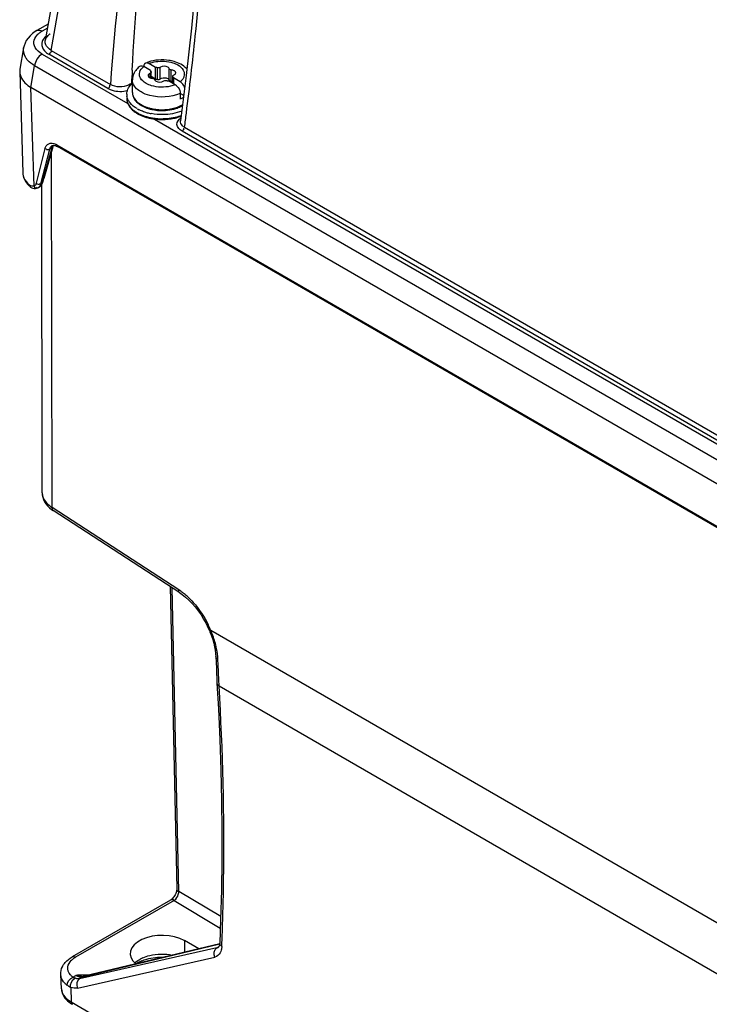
# Model space of a CAD drawing. Header units: inches. Extents: x 0 to 117, y 0 to 83.
# Tile 33 of 64: x 99.67 to 101.6, y 20.18 to 22.93. Entities that reach past the tile are written whole.
import ezdxf

# ---------------------------------------------------------------- set-up
doc = ezdxf.new("R2010")
doc.units = ezdxf.units.IN
doc.header["$LTSCALE"] = 6.431102
doc.header["$MEASUREMENT"] = 0
doc.layers.get('0').update_dxf_attribs({"linetype": 'CONTINUOUS'})

msp = doc.modelspace()

# ---------------------------------------------------------------- linework, layer by layer
at = {"color": 7, "linetype": 'CONTINUOUS'}
for p, q in [((99.9974, 24.3517), (99.7414, 22.8757)), ((99.7583, 22.8485), (100.0142, 24.3237)), ((99.7494, 22.9219), (99.7178, 22.9037)), ((99.7475, 22.9108), (99.7325, 22.9022)), ((100.1501, 22.9106), (100.1354, 22.7783)), ((99.6807, 22.8555), (99.6703, 22.7958)), ((99.7583, 22.8485), (99.7532, 22.8518)), ((99.7583, 22.8485), (99.9236, 22.7531)), ((99.7323, 22.8382), (99.9724, 22.6995)), ((99.9167, 22.742), (99.7514, 22.8375)), ((99.7013, 22.7443), (99.7116, 22.8051)), ((103.5555, 20.5859), (99.7116, 22.8051)), ((100.0358, 22.7923), (100.0168, 22.8033)), ((100.0498, 22.8003), (100.0307, 22.8113)), ((100.0358, 22.7923), (100.0358, 22.7889)), ((100.0498, 22.7682), (100.0498, 22.8003)), ((100.0556, 22.7674), (100.0556, 22.7996)), ((100.063, 22.7685), (100.063, 22.8007)), ((100.0882, 22.7646), (100.0882, 22.7968)), ((100.0936, 22.7615), (100.0936, 22.7937)), ((99.6698, 22.7886), (99.6784, 22.5058)), ((99.9851, 22.7305), (99.9851, 22.7658)), ((100.0295, 22.7797), (100.0292, 22.7781)), ((100.0313, 22.7739), (100.033, 22.7725)), ((100.0352, 22.7725), (100.0352, 22.7847)), ((100.0377, 22.7725), (100.0377, 22.7875)), ((100.0498, 22.7682), (100.0377, 22.7751)), ((100.0793, 22.7715), (100.0817, 22.7708)), ((100.0817, 22.7708), (100.084, 22.7698)), ((100.1048, 22.7525), (100.0857, 22.7635)), ((100.0917, 22.7619), (100.0935, 22.7615)), ((100.0978, 22.7565), (100.0978, 22.7763)), ((100.0983, 22.7562), (100.0983, 22.7749)), ((100.0996, 22.7715), (100.0996, 22.7554)), ((100.1187, 22.7605), (100.0996, 22.7715)), ((100.1052, 22.7827), (100.106, 22.7841)), ((100.106, 22.7841), (100.1062, 22.7857)), ((100.1354, 22.7783), (100.1196, 22.6512)), ((99.7099, 22.4691), (99.7013, 22.7443)), ((103.6353, 20.473), (99.7013, 22.7443)), ((99.9788, 22.7536), (99.9745, 22.7514)), ((99.9825, 22.7562), (99.9788, 22.7536)), ((100.1212, 22.7588), (100.1187, 22.7605)), ((100.1236, 22.7567), (100.1212, 22.7588)), ((100.1186, 22.7313), (100.1188, 22.7283)), ((100.1188, 22.7283), (100.1188, 22.7122)), ((100.1285, 22.7227), (100.1188, 22.7283)), ((100.0029, 22.7008), (100.0093, 22.6967)), ((100.0093, 22.6967), (100.0103, 22.6962)), ((99.9981, 22.6742), (99.9991, 22.6737)), ((100.0472, 22.6564), (103.2435, 20.811)), ((100.1196, 22.6512), (100.1196, 22.6512)), ((100.1309, 22.6334), (103.1947, 20.8645)), ((103.1878, 20.8535), (100.124, 22.6224)), ((99.7403, 22.5739), (99.7158, 22.477)), ((99.7294, 22.4752), (99.754, 22.5721)), ((99.7601, 22.5757), (99.7344, 22.487)), ((99.7628, 22.5789), (99.7371, 22.4902)), ((99.7437, 22.5731), (99.7436, 22.5738)), ((99.7513, 22.571), (99.7498, 22.5707)), ((99.754, 22.5721), (99.7513, 22.571)), ((99.7601, 22.5757), (99.754, 22.5721)), ((99.7607, 22.5781), (99.7598, 22.5781)), ((99.7616, 22.5794), (99.7601, 22.5757)), ((99.7608, 22.5822), (99.7609, 22.5822)), ((99.7636, 22.5825), (99.7616, 22.5794)), ((99.77, 22.5822), (99.7731, 22.5809)), ((99.7731, 22.5809), (99.7755, 22.5797)), ((99.7735, 22.5841), (103.5274, 20.4168)), ((103.5294, 20.4124), (99.7755, 22.5797)), ((99.7604, 21.5709), (99.7589, 22.5655)), ((99.7341, 22.4796), (99.7371, 22.4902)), ((99.7036, 22.4646), (99.707, 22.4633)), ((99.7105, 22.4706), (99.7095, 22.4708)), ((99.721, 22.4643), (99.721, 22.4643)), ((99.7244, 22.4662), (99.7224, 22.465)), ((99.726, 22.4752), (99.7262, 22.4759)), ((99.7294, 22.4752), (99.7314, 22.4763)), ((99.7299, 22.4726), (99.7314, 22.4763)), ((99.7314, 22.4763), (99.7324, 22.477)), ((99.7327, 21.6117), (99.7314, 22.4734)), ((99.7317, 22.4775), (99.7323, 22.4799)), ((99.7323, 22.4799), (99.7341, 22.4858)), ((99.7323, 22.475), (99.7335, 22.4777)), ((99.7324, 22.477), (99.7334, 22.4779)), ((99.7334, 22.4779), (99.7345, 22.4794)), ((99.7335, 22.4777), (99.7341, 22.4796)), ((99.759, 21.5652), (99.7636, 21.562)), ((100.1145, 21.3408), (99.7604, 21.5709)), ((100.1177, 21.3319), (99.7636, 21.562)), ((100.0908, 21.3494), (100.1092, 20.5046)), ((100.1146, 20.4972), (100.0961, 21.346)), ((100.2004, 21.2266), (100.202, 21.2227)), ((105.9446, 17.9126), (100.2045, 21.2265)), ((100.2185, 21.154), (100.22, 21.1219)), ((100.225, 21.1303), (100.2242, 21.1469)), ((100.22, 21.1219), (100.2217, 21.0793)), ((100.2275, 21.072), (100.2268, 21.0886)), ((100.2217, 21.0793), (100.2217, 21.0792)), ((100.2275, 21.072), (105.9283, 17.7807)), ((100.1145, 20.4942), (100.1146, 20.4972)), ((100.232, 20.427), (100.1146, 20.4972)), ((100.0919, 20.4734), (99.8164, 20.3144)), ((100.1016, 20.4725), (99.8262, 20.3135)), ((100.1016, 20.4725), (100.1039, 20.4742)), ((100.1016, 20.4725), (100.2309, 20.3952)), ((100.1039, 20.4742), (100.1062, 20.4763)), ((100.2212, 20.3399), (99.8373, 20.2534)), ((99.8469, 20.259), (100.2298, 20.3509)), ((100.2296, 20.3514), (99.8503, 20.2603)), ((100.1304, 20.3602), (100.1304, 20.3275)), ((100.1708, 20.3373), (100.1304, 20.3602)), ((100.2212, 20.3399), (100.2273, 20.3434)), ((100.2261, 20.3419), (100.2257, 20.3416)), ((100.2258, 20.3416), (100.2257, 20.3416)), ((100.2351, 20.3434), (100.2355, 20.3524)), ((99.8314, 20.2272), (100.2153, 20.3137)), ((99.7865, 20.2254), (99.7847, 20.265)), ((99.8185, 20.258), (99.8265, 20.2626)), ((99.8469, 20.259), (99.8373, 20.2534)), ((99.856, 20.2636), (99.8558, 20.2614)), ((99.8373, 20.2534), (99.836, 20.2531)), ((99.8128, 20.2291), (99.8136, 20.1887)), ((99.8136, 20.1887), (100.3281, 19.8916))]:
    msp.add_line(p, q, dxfattribs=at)
for points in [[(100.1945, 23.5753), (100.1935, 23.5368), (100.189, 23.4192), (100.1823, 23.2967), (100.1735, 23.1699), (100.1627, 23.041), (100.1501, 22.9106)], [(99.7178, 22.9037), (99.7132, 22.9009), (99.7056, 22.8953), (99.6989, 22.8893), (99.6931, 22.8828), (99.6884, 22.876), (99.6847, 22.8688), (99.6821, 22.8615), (99.6806, 22.8553)], [(100.0358, 22.7923), (100.0359, 22.7919), (100.0359, 22.7915), (100.036, 22.7911), (100.0361, 22.7907), (100.0363, 22.7904), (100.0364, 22.79), (100.0366, 22.7896), (100.0369, 22.7893), (100.0372, 22.7889)], [(100.0556, 22.7995), (100.055, 22.7997), (100.0544, 22.7998), (100.0537, 22.8), (100.0531, 22.8001), (100.0524, 22.8002), (100.0518, 22.8002), (100.0511, 22.8003), (100.0504, 22.8003), (100.0498, 22.8003)], [(100.0498, 22.7682), (100.0504, 22.7682), (100.0511, 22.7681), (100.0518, 22.7681), (100.0524, 22.768), (100.0531, 22.7679), (100.0537, 22.7678)], [(100.0537, 22.7678), (100.0544, 22.7677), (100.055, 22.7676), (100.0556, 22.7674)], [(100.0799, 22.7642), (100.0805, 22.7641), (100.0811, 22.7639), (100.0818, 22.7638), (100.0824, 22.7637), (100.0831, 22.7636), (100.0837, 22.7636), (100.0844, 22.7635), (100.0851, 22.7635), (100.0857, 22.7635)], [(100.0996, 22.7715), (100.0996, 22.7719), (100.0996, 22.7723), (100.0995, 22.7727), (100.0994, 22.7731), (100.0992, 22.7734), (100.0991, 22.7738), (100.0988, 22.7742), (100.0986, 22.7745), (100.0983, 22.7749)], [(99.7608, 22.5822), (99.7612, 22.5824), (99.7628, 22.5829), (99.7647, 22.5832)], [(99.7628, 22.5789), (99.763, 22.5795), (99.7637, 22.5813), (99.7645, 22.5828), (99.7647, 22.5832)], [(99.7648, 22.5832), (99.7672, 22.5829), (99.77, 22.5822)], [(99.6978, 22.4685), (99.7005, 22.4665), (99.7036, 22.4646)], [(99.707, 22.4633), (99.7105, 22.4626), (99.7139, 22.4625), (99.7172, 22.463), (99.7202, 22.464), (99.721, 22.4643)], [(99.721, 22.4643), (99.7212, 22.4644), (99.7214, 22.4645), (99.7216, 22.4646), (99.7217, 22.4647), (99.7219, 22.4648), (99.7221, 22.4649), (99.7222, 22.465), (99.7224, 22.465)], [(99.7243, 22.4661), (99.7254, 22.4668), (99.7274, 22.4684)], [(99.7274, 22.4684), (99.7293, 22.4703), (99.7309, 22.4725), (99.7323, 22.475)], [(99.7327, 21.6117), (99.733, 21.6063), (99.7343, 21.5995), (99.7365, 21.593), (99.7395, 21.5867), (99.7433, 21.5807), (99.7479, 21.5752), (99.7532, 21.57), (99.759, 21.5652)], [(100.1177, 21.3319), (100.1241, 21.3275), (100.1335, 21.3202), (100.1429, 21.3119)], [(100.1429, 21.3119), (100.152, 21.3027), (100.1608, 21.2927), (100.1691, 21.2819), (100.1771, 21.2706), (100.1844, 21.2587), (100.1912, 21.2465)], [(100.1912, 21.2465), (100.1972, 21.2338), (100.2004, 21.2266)], [(100.202, 21.2227), (100.2061, 21.2123), (100.2096, 21.2019)], [(100.2096, 21.2019), (100.2125, 21.1917), (100.2149, 21.1816), (100.2167, 21.1718)], [(100.2167, 21.1718), (100.2179, 21.1622), (100.2185, 21.154)], [(100.2217, 21.0792), (100.2256, 21.0079), (100.2295, 20.922), (100.2323, 20.8367), (100.2342, 20.7519), (100.2351, 20.6678), (100.235, 20.5842), (100.2339, 20.5013), (100.2318, 20.419), (100.2293, 20.3527)], [(100.1092, 20.5046), (100.1092, 20.5042), (100.1091, 20.5021), (100.1088, 20.4998)], [(100.1031, 20.4853), (100.1013, 20.4826), (100.0994, 20.4801), (100.0975, 20.478), (100.0956, 20.4762), (100.0938, 20.4747), (100.0922, 20.4736), (100.0919, 20.4734)], [(100.1088, 20.4998), (100.1082, 20.4971), (100.1073, 20.4942), (100.1062, 20.4913), (100.1048, 20.4883), (100.1031, 20.4853)], [(100.2293, 20.3526), (100.2291, 20.3494), (100.2286, 20.3469), (100.2279, 20.3449), (100.2272, 20.3434), (100.2266, 20.3424), (100.2261, 20.3419)], [(99.8503, 20.2603), (99.8496, 20.2602), (99.8485, 20.2601), (99.8483, 20.2601)]]:
    msp.add_lwpolyline(points, dxfattribs=at)
for centre, radius, start, end in [((109.5741, 22.0336), 9.6773, 172.63453, 175.73623), ((99.7669, 22.8425), 0.0689, 119.9321, 125.5182), ((99.7845, 22.8533), 0.0507, 125.156, 127.766), ((100.0677, 22.6949), 0.127, 81.0714, 94.4672), ((99.7052, 22.7897), 0.0354, 170.1488, 181.7389), ((111.5257, 22.1571), 11.5587, 176.84455, 177.02904), ((100.0342, 22.7621), 0.05, 142.7196, 148.6241), ((100.0465, 22.7498), 0.0674, 126.7101, 128.6735), ((100.0618, 22.7205), 0.1007, 108.7852, 110.2387), ((100.0954, 22.7571), 0.0577, 43.1283, 44.3768), ((99.7057, 22.7897), 0.0359, 181.7397, 185.1544), ((100.031, 22.764), 0.0463, 151.6602, 154.6661), ((100.0324, 22.7633), 0.0478, 148.6449, 151.6602), ((100.0431, 22.7928), 0.0227, 256.3513, 267.1064), ((100.0924, 22.7389), 0.0227, 76.2324, 87.1142), ((100.0264, 22.7102), 0.0621, 131.9252, 135.795), ((100.0334, 22.6868), 0.0861, 124.277, 126.2686), ((100.0023, 22.7256), 0.0329, 180.0106, 188.4932), ((100.0125, 22.7297), 0.044, 209.7527, 212.643), ((100.1077, 22.7492), 0.0381, 298.9457, 302.0825), ((100.01, 22.7153), 0.0408, 196.1014, 203.8202), ((100.0159, 22.7319), 0.048, 212.6945, 218.9047), ((100.0471, 22.7704), 0.0981, 240.053, 244.1933), ((100.046, 22.7559), 0.0714, 235.1758, 238.1269), ((100.0485, 22.7598), 0.076, 238.1159, 240.0081), ((100.0493, 22.766), 0.08, 240.8146, 242.018), ((100.0525, 22.767), 0.0842, 240.0806, 245.493), ((100.053, 22.7732), 0.0881, 242.0653, 246.2375), ((100.0584, 22.7854), 0.1015, 246.2457, 251.0483), ((100.0583, 22.7796), 0.0981, 245.4701, 250.3063), ((100.062, 22.7899), 0.109, 250.2817, 254.2341), ((100.0624, 22.7969), 0.1137, 251.0288, 255.495), ((100.0648, 22.7998), 0.1193, 254.2502, 258.9796), ((100.0631, 22.7876), 0.1058, 253.4612, 255.4393), ((100.0651, 22.8076), 0.1247, 255.497, 259.703), ((100.0673, 22.8128), 0.1325, 259.0006, 266.8246), ((100.0836, 22.7658), 0.0828, 296.0313, 299.978), ((100.085, 22.7682), 0.0825, 297.304, 299.2243), ((100.0412, 22.7444), 0.0841, 235.2159, 237.4297), ((100.0431, 22.7474), 0.0875, 237.4208, 238.317), ((100.0441, 22.749), 0.0895, 238.3167, 239.1366), ((100.0451, 22.7507), 0.0915, 239.1367, 240.0021), ((100.0565, 22.7795), 0.1205, 246.1383, 250.9539), ((100.0563, 22.7735), 0.1169, 245.4515, 250.2715), ((100.0609, 22.8034), 0.1338, 250.5917, 255.0744), ((100.061, 22.7865), 0.1307, 250.2539, 254.7189), ((100.0613, 22.7932), 0.135, 250.9343, 255.4107), ((100.0644, 22.8164), 0.1473, 255.0777, 259.3535), ((100.0651, 22.8081), 0.1503, 255.4346, 260.9294), ((100.0676, 22.8246), 0.1671, 260.9473, 271.3635), ((100.0724, 22.7938), 0.1383, 282.0368, 288.3329), ((100.0767, 22.786), 0.1274, 287.5815, 290.6572), ((100.0769, 22.7795), 0.1233, 288.3933, 291.0662), ((91.4399, 23.7812), 8.7665, 352.47639, 352.73922), ((99.7519, 22.5468), 0.0431, 59.9343, 65.7018), ((99.7212, 22.5071), 0.0428, 181.2387, 187.0466), ((99.851, 22.4499), 0.1223, 162.3291, 162.9228), ((99.7464, 22.5238), 0.0735, 225.4596, 228.6492), ((99.7102, 22.4887), 0.0213, 228.6472, 233.9481), ((99.7078, 22.4807), 0.0223, 341.2569, 345.6414), ((99.3671, 22.5789), 0.3784, 344.2618, 344.448), ((100.014, 21.1872), 0.1835, 52.1611, 56.7932), ((99.9992, 21.168), 0.2078, 47.9859, 52.1779), ((99.9394, 21.1169), 0.2869, 22.824, 25.9257), ((99.9432, 21.1185), 0.2827, 22.4586, 22.8189), ((99.9394, 21.1125), 0.2886, 21.3252, 23.2739), ((99.9615, 21.1209), 0.265, 17.2417, 21.3616), ((99.9878, 21.1291), 0.2374, 12.7951, 17.2282), ((100.0132, 21.1348), 0.2114, 5.3281, 12.8297), ((100.0283, 21.1364), 0.1962, 3.0687, 5.2588), ((92.4969, 20.7755), 7.7362, 2.44311, 2.62829), ((92.702, 20.7845), 7.531, 2.3146, 2.44123), ((100.2179, 20.3551), 0.0156, 282.1172, 292.1192), ((100.2182, 20.3546), 0.015, 292.1511, 300.093), ((100.0517, 20.2262), 0.0937, 113.3388, 118.8139), ((100.0311, 20.2567), 0.0567, 131.9895, 133.966), ((100.0335, 20.2542), 0.0602, 129.6772, 131.9837), ((100.0376, 20.2346), 0.0736, 122.6358, 124.3865), ((100.0422, 20.2274), 0.0821, 117.6456, 122.5822), ((100.0489, 20.2145), 0.0967, 113.0608, 117.6277), ((99.8655, 19.676), 0.588, 92.8365, 93.8034), ((99.8673, 19.6555), 0.6085, 92.588, 92.9053), ((99.8569, 19.8851), 0.3786, 92.0753, 92.5881), ((99.8524, 20.0116), 0.252, 89.1873, 92.0942), ((99.8532, 20.1623), 0.1014, 84.7457, 88.4196), ((99.8411, 20.2841), 0.0625, 226.5393, 232.1753), ((99.8289, 20.2273), 0.0424, 182.3326, 184.0294), ((99.8182, 20.2268), 0.0317, 182.4936, 184.8995), ((99.8284, 20.2272), 0.042, 184.0148, 193.1434), ((99.8597, 20.2559), 0.0853, 235.5887, 240.0626)]:
    msp.add_arc(centre, radius, start, end, dxfattribs=at)
msp.add_ellipse((100.0677, 20.324), major_axis=(0.0886, 0.0007), ratio=0.572282, start_param=0.78108, end_param=3.738821, dxfattribs=at)
for points, knots in [([(99.9845, 22.7933), (99.9923, 22.9344), (100.0076, 23.145), (100.0357, 23.4238), (100.0614, 23.629), (100.0854, 23.7809), (100.106, 23.8798), (100.1175, 23.9275), (100.1289, 23.9657), (100.139, 23.9913), (100.1465, 24.0038), (100.1525, 24.0128), (100.1665, 24.014), (100.1725, 23.9995), (100.1772, 23.986), (100.1816, 23.9663), (100.1854, 23.9422), (100.1895, 23.904), (100.1927, 23.8569), (100.1956, 23.7824), (100.1964, 23.6903), (100.1954, 23.6169), (100.1946, 23.5804)], [0, 0, 0, 0, 0.251956, 0.3765, 0.499761, 0.620926, 0.650632, 0.679893, 0.708356, 0.72198, 0.728478, 0.734572, 0.740484, 0.749279, 0.758395, 0.76733, 0.784819, 0.801993, 0.835783, 0.869112, 0.934925, 1, 1, 1, 1]), ([(100.1361, 22.6733), (100.1452, 22.7448), (100.1786, 23.0358), (100.2005, 23.3284), (100.206, 23.5492)], [0, 0, 0, 0, 0.246144, 1, 1, 1, 1]), ([(99.7323, 22.8382), (99.7247, 22.8426), (99.7114, 22.8529), (99.7085, 22.8704), (99.7104, 22.8772)], [0, 0, 0, 0, 0.552876, 1, 1, 1, 1]), ([(99.7104, 22.8772), (99.7121, 22.8835), (99.7178, 22.8914), (99.7248, 22.8971), (99.7269, 22.8986)], [0, 0, 0, 0, 0.720211, 1, 1, 1, 1]), ([(99.6918, 22.8214), (99.6896, 22.8239), (99.6823, 22.8336), (99.6792, 22.8467), (99.6806, 22.8553)], [0, 0, 0, 0, 0.276816, 1, 1, 1, 1]), ([(100.0506, 22.8169), (100.0664, 22.8195), (100.0883, 22.8183), (100.1076, 22.8103), (100.1118, 22.8079)], [0, 0, 0, 0, 0.770018, 1, 1, 1, 1]), ([(100.1366, 22.7975), (100.1273, 22.807), (100.11, 22.8157), (100.0923, 22.8196), (100.0874, 22.8203)], [0, 0, 0, 0, 0.731643, 1, 1, 1, 1]), ([(100.0185, 22.8103), (100.0179, 22.8093), (100.0169, 22.8071), (100.0167, 22.8046), (100.0167, 22.8034)], [0, 0, 0, 0, 0.46511, 1, 1, 1, 1]), ([(100.0213, 22.8126), (100.0208, 22.8124), (100.0197, 22.8117), (100.0189, 22.8108), (100.0185, 22.8103)], [0, 0, 0, 0, 0.491911, 1, 1, 1, 1]), ([(100.0372, 22.7889), (100.0373, 22.7887), (100.0376, 22.7882), (100.0376, 22.7877), (100.0376, 22.7875)], [0, 0, 0, 0, 0.506858, 1, 1, 1, 1]), ([(100.0882, 22.7968), (100.088, 22.7978), (100.087, 22.7998), (100.0852, 22.8012), (100.0842, 22.8018)], [0, 0, 0, 0, 0.453983, 1, 1, 1, 1]), ([(100.0936, 22.7937), (100.0923, 22.7937), (100.0903, 22.7943), (100.0883, 22.7959), (100.0882, 22.7968)], [0, 0, 0, 0, 0.574889, 1, 1, 1, 1]), ([(100.1054, 22.7885), (100.105, 22.7891), (100.1041, 22.7901), (100.103, 22.7909), (100.1024, 22.7912)], [0, 0, 0, 0, 0.473416, 1, 1, 1, 1]), ([(99.6699, 22.7865), (99.6703, 22.7826), (99.6749, 22.765), (99.6895, 22.7518), (99.7013, 22.7443)], [0, 0, 0, 0, 0.217556, 1, 1, 1, 1]), ([(100.0237, 22.7559), (100.0216, 22.7571), (100.0143, 22.7618), (100.0081, 22.7688), (100.006, 22.7746)], [0, 0, 0, 0, 0.283621, 1, 1, 1, 1]), ([(100.0292, 22.7781), (100.0293, 22.7773), (100.0297, 22.7757), (100.0307, 22.7744), (100.0313, 22.7739)], [0, 0, 0, 0, 0.470044, 1, 1, 1, 1]), ([(100.033, 22.7725), (100.0337, 22.7721), (100.0353, 22.7714), (100.0369, 22.7709), (100.0377, 22.7707)], [0, 0, 0, 0, 0.476448, 1, 1, 1, 1]), ([(100.0376, 22.7875), (100.0375, 22.7869), (100.0369, 22.7856), (100.0358, 22.7849), (100.0351, 22.7846)], [0, 0, 0, 0, 0.455471, 1, 1, 1, 1]), ([(100.0419, 22.7701), (100.0432, 22.77), (100.0452, 22.7695), (100.0472, 22.7679), (100.0473, 22.767)], [0, 0, 0, 0, 0.574889, 1, 1, 1, 1]), ([(100.0473, 22.767), (100.0475, 22.766), (100.0485, 22.764), (100.0503, 22.7626), (100.0513, 22.762)], [0, 0, 0, 0, 0.453983, 1, 1, 1, 1]), ([(100.0556, 22.7674), (100.0561, 22.7673), (100.0573, 22.7671), (100.0585, 22.7672), (100.0591, 22.7672)], [0, 0, 0, 0, 0.479996, 1, 1, 1, 1]), ([(100.0591, 22.7672), (100.0598, 22.7673), (100.0613, 22.7676), (100.0626, 22.7682), (100.0631, 22.7686)], [0, 0, 0, 0, 0.548547, 1, 1, 1, 1]), ([(100.084, 22.7698), (100.085, 22.7692), (100.0869, 22.7678), (100.088, 22.7657), (100.0882, 22.7646)], [0, 0, 0, 0, 0.547258, 1, 1, 1, 1]), ([(100.0882, 22.7646), (100.0883, 22.764), (100.0894, 22.7628), (100.0908, 22.7621), (100.0917, 22.7619)], [0, 0, 0, 0, 0.424394, 1, 1, 1, 1]), ([(100.0979, 22.7763), (100.098, 22.7769), (100.0986, 22.7782), (100.0997, 22.7789), (100.1004, 22.7792)], [0, 0, 0, 0, 0.455471, 1, 1, 1, 1]), ([(100.0983, 22.7749), (100.0982, 22.7751), (100.0979, 22.7756), (100.0979, 22.7761), (100.0979, 22.7763)], [0, 0, 0, 0, 0.506858, 1, 1, 1, 1]), ([(100.1004, 22.7792), (100.1014, 22.7796), (100.1032, 22.7805), (100.1047, 22.7819), (100.1052, 22.7827)], [0, 0, 0, 0, 0.536228, 1, 1, 1, 1]), ([(100.1062, 22.7857), (100.1062, 22.7862), (100.1061, 22.7872), (100.1056, 22.7881), (100.1054, 22.7885)], [0, 0, 0, 0, 0.484663, 1, 1, 1, 1]), ([(99.9167, 22.742), (99.9204, 22.7399), (99.9377, 22.7328), (99.9575, 22.7327), (99.9713, 22.7362)], [0, 0, 0, 0, 0.231229, 1, 1, 1, 1]), ([(100.0917, 22.7483), (100.0745, 22.7442), (100.0499, 22.7446), (100.0284, 22.7533), (100.0237, 22.7559)], [0, 0, 0, 0, 0.768687, 1, 1, 1, 1]), ([(100.1048, 22.7525), (100.1056, 22.752), (100.1074, 22.7508), (100.1089, 22.7494), (100.1097, 22.7486)], [0, 0, 0, 0, 0.480745, 1, 1, 1, 1]), ([(100.1188, 22.7283), (100.093, 22.7166), (100.0519, 22.7145), (100.0169, 22.7277), (100.0093, 22.7321)], [0, 0, 0, 0, 0.763146, 1, 1, 1, 1]), ([(100.0599, 22.6805), (100.0756, 22.6796), (100.0965, 22.6818), (100.1157, 22.6892), (100.12, 22.6913)], [0, 0, 0, 0, 0.765261, 1, 1, 1, 1]), ([(100.124, 22.6224), (100.1172, 22.6263), (100.1036, 22.64), (100.1147, 22.656), (100.1207, 22.6603)], [0, 0, 0, 0, 0.513141, 1, 1, 1, 1]), ([(100.1309, 22.6334), (100.129, 22.6344), (100.123, 22.6384), (100.1189, 22.6461), (100.1196, 22.6512)], [0, 0, 0, 0, 0.296115, 1, 1, 1, 1]), ([(99.7403, 22.5739), (99.7417, 22.5795), (99.7499, 22.5914), (99.7639, 22.5886), (99.7696, 22.586)], [0, 0, 0, 0, 0.479167, 1, 1, 1, 1]), ([(99.7498, 22.5707), (99.7486, 22.5704), (99.7461, 22.5702), (99.7441, 22.572), (99.7437, 22.5731)], [0, 0, 0, 0, 0.531159, 1, 1, 1, 1]), ([(99.7631, 22.5788), (99.7628, 22.5785), (99.7621, 22.5782), (99.7612, 22.5781), (99.7607, 22.5781)], [0, 0, 0, 0, 0.41678, 1, 1, 1, 1]), ([(99.7735, 22.5841), (99.7735, 22.5831), (99.7737, 22.5814), (99.7745, 22.5797), (99.7752, 22.5792)], [0, 0, 0, 0, 0.545219, 1, 1, 1, 1]), ([(99.7344, 22.487), (99.7351, 22.4874), (99.7363, 22.4882), (99.7372, 22.4894), (99.7375, 22.4901)], [0, 0, 0, 0, 0.502908, 1, 1, 1, 1]), ([(99.6961, 22.4727), (99.6961, 22.4719), (99.6963, 22.4703), (99.697, 22.4688), (99.6974, 22.4682)], [0, 0, 0, 0, 0.509514, 1, 1, 1, 1]), ([(99.7099, 22.4691), (99.7109, 22.4671), (99.7128, 22.463), (99.7183, 22.4642), (99.7188, 22.4656)], [0, 0, 0, 0, 0.588588, 1, 1, 1, 1]), ([(99.7125, 22.4709), (99.7122, 22.4707), (99.7115, 22.4706), (99.7108, 22.4706), (99.7105, 22.4706)], [0, 0, 0, 0, 0.469732, 1, 1, 1, 1]), ([(99.7158, 22.477), (99.7154, 22.4758), (99.7149, 22.4735), (99.7134, 22.4714), (99.7125, 22.4709)], [0, 0, 0, 0, 0.541623, 1, 1, 1, 1]), ([(99.7327, 21.6117), (99.7327, 21.6079), (99.7356, 21.591), (99.7493, 21.5779), (99.7604, 21.5709)], [0, 0, 0, 0, 0.221982, 1, 1, 1, 1]), ([(100.1383, 21.3224), (100.1442, 21.317), (100.1677, 21.2934), (100.1864, 21.2651), (100.1974, 21.2423)], [0, 0, 0, 0, 0.240361, 1, 1, 1, 1]), ([(100.2004, 21.2266), (100.2005, 21.2262), (100.2024, 21.2261), (100.2036, 21.2263), (100.2046, 21.2265)], [0, 0, 0, 0, 0.315473, 1, 1, 1, 1]), ([(100.2355, 20.3524), (100.2378, 20.411), (100.2443, 20.6508), (100.2382, 20.891), (100.2275, 21.072)], [0, 0, 0, 0, 0.244364, 1, 1, 1, 1]), ([(99.8201, 20.3096), (99.8211, 20.3103), (99.8231, 20.3116), (99.8251, 20.3129), (99.8262, 20.3135)], [0, 0, 0, 0, 0.492456, 1, 1, 1, 1]), ([(100.0111, 20.3034), (100.0156, 20.3054), (100.0358, 20.3124), (100.0575, 20.3146), (100.0739, 20.314)], [0, 0, 0, 0, 0.231113, 1, 1, 1, 1]), ([(100.0146, 20.3122), (100.0207, 20.3148), (100.0472, 20.3234), (100.0762, 20.3238), (100.097, 20.3196)], [0, 0, 0, 0, 0.237167, 1, 1, 1, 1]), ([(100.2337, 20.3335), (100.2331, 20.331), (100.2301, 20.3222), (100.2218, 20.3151), (100.2153, 20.3137)], [0, 0, 0, 0, 0.280637, 1, 1, 1, 1]), ([(99.8185, 20.258), (99.8161, 20.2599), (99.8081, 20.2672), (99.8034, 20.2788), (99.8045, 20.2865)], [0, 0, 0, 0, 0.287244, 1, 1, 1, 1]), ([(99.8045, 20.2865), (99.8054, 20.2932), (99.8108, 20.3019), (99.818, 20.308), (99.8201, 20.3096)], [0, 0, 0, 0, 0.716124, 1, 1, 1, 1]), ([(99.7981, 20.2387), (99.7961, 20.2406), (99.7893, 20.2479), (99.785, 20.2578), (99.7847, 20.265)], [0, 0, 0, 0, 0.276272, 1, 1, 1, 1]), ([(99.8238, 20.2549), (99.8228, 20.2552), (99.821, 20.2561), (99.8193, 20.2573), (99.8185, 20.258)], [0, 0, 0, 0, 0.503085, 1, 1, 1, 1]), ([(99.8503, 20.2603), (99.8497, 20.2602), (99.8485, 20.2598), (99.8474, 20.2593), (99.8469, 20.259)], [0, 0, 0, 0, 0.500415, 1, 1, 1, 1]), ([(99.836, 20.2531), (99.8332, 20.2526), (99.8285, 20.2528), (99.8251, 20.2554), (99.8241, 20.2563)], [0, 0, 0, 0, 0.682086, 1, 1, 1, 1]), ([(99.8141, 20.1884), (99.8141, 20.1871), (99.8146, 20.1846), (99.8162, 20.1826), (99.8172, 20.182)], [0, 0, 0, 0, 0.539149, 1, 1, 1, 1])]:
    msp.add_open_spline(points, degree=3, knots=knots, dxfattribs=at)
for points in [[(99.7178, 22.9037), (99.7221, 22.9061), (99.7283, 22.9047), (99.7325, 22.9022)], [(99.7337, 22.8756), (99.7325, 22.873), (99.7317, 22.8702), (99.7315, 22.8674)], [(99.7434, 22.8878), (99.7395, 22.8844), (99.7359, 22.8803), (99.7337, 22.8756)], [(99.7431, 22.8635), (99.7414, 22.8672), (99.7407, 22.8716), (99.7414, 22.8756)], [(99.7414, 22.8757), (99.742, 22.8792), (99.7436, 22.8826), (99.7457, 22.8855)], [(99.7457, 22.8855), (99.7478, 22.8885), (99.7505, 22.8911), (99.7534, 22.8934)], [(99.7315, 22.8674), (99.7308, 22.8603), (99.7342, 22.8527), (99.7389, 22.8474)], [(99.7389, 22.8474), (99.7424, 22.8434), (99.7468, 22.8401), (99.7514, 22.8375)], [(99.7532, 22.8518), (99.749, 22.8548), (99.7452, 22.8588), (99.7431, 22.8635)], [(99.7583, 22.8485), (99.758, 22.8452), (99.7559, 22.8391), (99.7527, 22.8401)], [(99.7116, 22.8051), (99.7043, 22.8096), (99.6974, 22.8149), (99.6918, 22.8214)], [(99.7323, 22.8382), (99.721, 22.8317), (99.7129, 22.8181), (99.7116, 22.8051)], [(100.0578, 22.8215), (100.0482, 22.8207), (100.0385, 22.8189), (100.0294, 22.8158)], [(100.0307, 22.8113), (100.0371, 22.814), (100.0438, 22.8158), (100.0506, 22.8169)], [(100.0043, 22.8024), (100.0007, 22.7995), (99.9973, 22.7961), (99.9944, 22.7924)], [(100.0055, 22.7874), (100.0071, 22.7937), (100.0117, 22.7992), (100.0168, 22.8033)], [(100.0062, 22.8039), (100.009, 22.806), (100.0137, 22.8051), (100.0168, 22.8033)], [(100.0307, 22.8113), (100.028, 22.8129), (100.0242, 22.8139), (100.0213, 22.8126)], [(100.064, 22.8013), (100.0618, 22.7994), (100.0584, 22.7988), (100.0556, 22.7995)], [(100.0842, 22.8018), (100.0783, 22.8051), (100.0692, 22.8055), (100.064, 22.8013)], [(100.1024, 22.7912), (100.0998, 22.7928), (100.0966, 22.7935), (100.0936, 22.7937)], [(100.1118, 22.8079), (100.118, 22.8044), (100.124, 22.7995), (100.1275, 22.7933)], [(100.1275, 22.7933), (100.1317, 22.7861), (100.1309, 22.775), (100.1261, 22.7682)], [(99.9892, 22.7838), (99.9865, 22.7782), (99.9851, 22.772), (99.9851, 22.7658)], [(99.9864, 22.7572), (99.9855, 22.76), (99.9851, 22.7629), (99.9851, 22.7658)], [(100.006, 22.7746), (100.0046, 22.7786), (100.0044, 22.7833), (100.0055, 22.7874)], [(100.0351, 22.7846), (100.0328, 22.7837), (100.0304, 22.782), (100.0295, 22.7797)], [(100.0513, 22.762), (100.0571, 22.7587), (100.0663, 22.7583), (100.0715, 22.7625)], [(100.0631, 22.7686), (100.0673, 22.7721), (100.0739, 22.7726), (100.0793, 22.7715)], [(100.0715, 22.7625), (100.0737, 22.7644), (100.0771, 22.765), (100.0799, 22.7642)], [(100.1261, 22.7682), (100.124, 22.7653), (100.1215, 22.7627), (100.1187, 22.7605)], [(99.9167, 22.742), (99.9196, 22.7437), (99.9238, 22.7481), (99.9218, 22.7508)], [(99.9745, 22.7514), (99.959, 22.7445), (99.9382, 22.7444), (99.9236, 22.7531)], [(99.9693, 22.7256), (99.9693, 22.7306), (99.9705, 22.7357), (99.9726, 22.7402)], [(99.9726, 22.7402), (99.9749, 22.7451), (99.9782, 22.7496), (99.9819, 22.7535)], [(99.9969, 22.7412), (99.9923, 22.7456), (99.9883, 22.7512), (99.9864, 22.7572)], [(100.0093, 22.7321), (100.0048, 22.7346), (100.0006, 22.7377), (99.9969, 22.7412)], [(100.1048, 22.7525), (100.1006, 22.7507), (100.0962, 22.7493), (100.0917, 22.7483)], [(100.1097, 22.7486), (100.1143, 22.7441), (100.1177, 22.7377), (100.1186, 22.7313)], [(100.1313, 22.7444), (100.1297, 22.749), (100.127, 22.7533), (100.1236, 22.7567)], [(99.9693, 22.7144), (99.9693, 22.7109), (99.9698, 22.7074), (99.9708, 22.704)], [(99.9693, 22.7144), (99.9693, 22.7104), (99.9701, 22.7065), (99.9714, 22.7028)], [(99.9743, 22.7078), (99.972, 22.7118), (99.9704, 22.7162), (99.9697, 22.7208)], [(99.9851, 22.7305), (99.9851, 22.7275), (99.9855, 22.7245), (99.9863, 22.7216)], [(99.9851, 22.7305), (99.9851, 22.7271), (99.9857, 22.7238), (99.9868, 22.7207)], [(99.9863, 22.7216), (99.9872, 22.7186), (99.9885, 22.7157), (99.9901, 22.7129)], [(99.9868, 22.7207), (99.9897, 22.7127), (99.9961, 22.7059), (100.0029, 22.7008)], [(99.9901, 22.7129), (99.9939, 22.7067), (99.9993, 22.7015), (100.0053, 22.6973)], [(100.1261, 22.7158), (100.1237, 22.7145), (100.1211, 22.7135), (100.1184, 22.7128)], [(99.9714, 22.7028), (99.9739, 22.6958), (99.9786, 22.6896), (99.984, 22.6845)], [(99.9727, 22.6988), (99.9751, 22.6934), (99.9787, 22.6884), (99.9829, 22.6841)], [(99.9981, 22.6855), (99.9908, 22.6897), (99.9838, 22.6951), (99.9785, 22.7017)], [(99.9829, 22.6841), (99.986, 22.6809), (99.9895, 22.678), (99.9932, 22.6754)], [(99.984, 22.6845), (99.9861, 22.6826), (99.9883, 22.6808), (99.9906, 22.6791)], [(99.9906, 22.6791), (99.993, 22.6773), (99.9955, 22.6757), (99.9981, 22.6742)], [(100.0164, 22.6771), (100.0124, 22.6786), (100.0083, 22.6803), (100.0044, 22.6821)], [(100.0365, 22.6852), (100.0449, 22.683), (100.0536, 22.6818), (100.0622, 22.6814)], [(100.0428, 22.6849), (100.0641, 22.6811), (100.0871, 22.6821), (100.1077, 22.6887)], [(100.0622, 22.6814), (100.0792, 22.6807), (100.0967, 22.6831), (100.1124, 22.6896)], [(100.1231, 22.6786), (100.1067, 22.6722), (100.0888, 22.6692), (100.0712, 22.6689)], [(100.1077, 22.6887), (100.1129, 22.6903), (100.118, 22.6924), (100.1228, 22.6949)], [(99.9991, 22.6737), (100.0019, 22.6721), (100.0048, 22.6707), (100.0077, 22.6693)], [(99.9994, 22.6715), (100.0021, 22.6699), (100.0049, 22.6685), (100.0078, 22.6672)], [(100.0266, 22.6604), (100.0403, 22.6566), (100.0548, 22.655), (100.0691, 22.6551)], [(100.0712, 22.6689), (100.0598, 22.6686), (100.0483, 22.6695), (100.0372, 22.6716)], [(100.0447, 22.6578), (100.068, 22.6545), (100.0928, 22.656), (100.1151, 22.6637)], [(100.0691, 22.6551), (100.0798, 22.6552), (100.0907, 22.6563), (100.1012, 22.6585)], [(100.0716, 22.6576), (100.0863, 22.6579), (100.1012, 22.6602), (100.1152, 22.6646)], [(100.124, 22.6224), (100.1269, 22.6241), (100.1312, 22.6284), (100.1292, 22.6312)], [(99.754, 22.5721), (99.755, 22.5761), (99.7573, 22.5801), (99.7608, 22.5822)], [(99.6784, 22.5058), (99.6785, 22.5011), (99.6796, 22.4964), (99.6814, 22.4921)], [(99.6787, 22.5018), (99.6801, 22.4904), (99.6866, 22.4794), (99.6948, 22.4713)], [(99.6814, 22.4921), (99.6846, 22.4846), (99.69, 22.478), (99.6961, 22.4727)], [(99.7099, 22.4691), (99.706, 22.4676), (99.701, 22.469), (99.6976, 22.4714)], [(99.7158, 22.477), (99.7184, 22.4747), (99.7247, 22.472), (99.726, 22.4752)], [(99.7224, 22.465), (99.7255, 22.4668), (99.7278, 22.4702), (99.729, 22.4736)], [(99.7243, 22.4661), (99.7268, 22.4676), (99.7287, 22.47), (99.7299, 22.4726)], [(99.7604, 21.5709), (99.7602, 21.5677), (99.761, 21.5637), (99.7636, 21.562)], [(100.1177, 21.3319), (100.1151, 21.3336), (100.1143, 21.3376), (100.1145, 21.3408)], [(100.2242, 21.1469), (100.2215, 21.1483), (100.2186, 21.151), (100.2185, 21.154)], [(100.2217, 21.0792), (100.2219, 21.0761), (100.2248, 21.0734), (100.2275, 21.072)], [(100.1092, 20.5046), (100.1092, 20.5015), (100.1119, 20.4987), (100.1146, 20.4972)], [(100.1062, 20.4763), (100.1107, 20.4811), (100.1138, 20.4877), (100.1145, 20.4942)], [(100.1016, 20.4725), (100.0988, 20.4741), (100.0947, 20.4751), (100.0919, 20.4734)], [(100.2153, 20.3137), (100.2115, 20.3218), (100.2135, 20.3354), (100.2212, 20.3399)], [(100.2351, 20.3434), (100.2321, 20.3454), (100.2292, 20.349), (100.2293, 20.3526)], [(100.2351, 20.3434), (100.235, 20.3401), (100.2345, 20.3367), (100.2337, 20.3335)], [(99.7971, 20.2987), (99.8025, 20.305), (99.8093, 20.3103), (99.8164, 20.3144)], [(99.8164, 20.3144), (99.8193, 20.316), (99.8233, 20.3151), (99.8262, 20.3135)], [(99.7847, 20.2651), (99.7844, 20.2725), (99.7861, 20.2801), (99.7892, 20.2867)], [(99.7892, 20.2867), (99.7913, 20.291), (99.794, 20.2951), (99.7971, 20.2987)], [(99.995, 20.3005), (99.9986, 20.3035), (100.0025, 20.306), (100.0066, 20.3083)], [(99.8027, 20.2352), (99.8027, 20.2444), (99.81, 20.2544), (99.8185, 20.258)], [(99.8265, 20.2626), (99.8326, 20.2594), (99.8402, 20.2573), (99.8469, 20.259)], [(99.8265, 20.2626), (99.8336, 20.2608), (99.841, 20.26), (99.8483, 20.2601)], [(99.8123, 20.2292), (99.809, 20.2306), (99.8053, 20.2322), (99.8033, 20.2352)], [(99.8123, 20.2292), (99.8108, 20.2385), (99.8156, 20.2502), (99.8238, 20.2549)], [(99.8373, 20.2534), (99.8296, 20.249), (99.8276, 20.2353), (99.8314, 20.2272)], [(99.7865, 20.2241), (99.7871, 20.2182), (99.7894, 20.2123), (99.7927, 20.2073)], [(99.7875, 20.2177), (99.7906, 20.2046), (99.8005, 20.1931), (99.8115, 20.1855)], [(99.7927, 20.2073), (99.798, 20.1994), (99.8058, 20.1931), (99.8141, 20.1884)], [(99.8314, 20.2272), (99.8253, 20.2259), (99.8186, 20.2269), (99.8128, 20.2291)]]:
    msp.add_open_spline(points, degree=3, dxfattribs=at)

doc.saveas('drawing.dxf')
